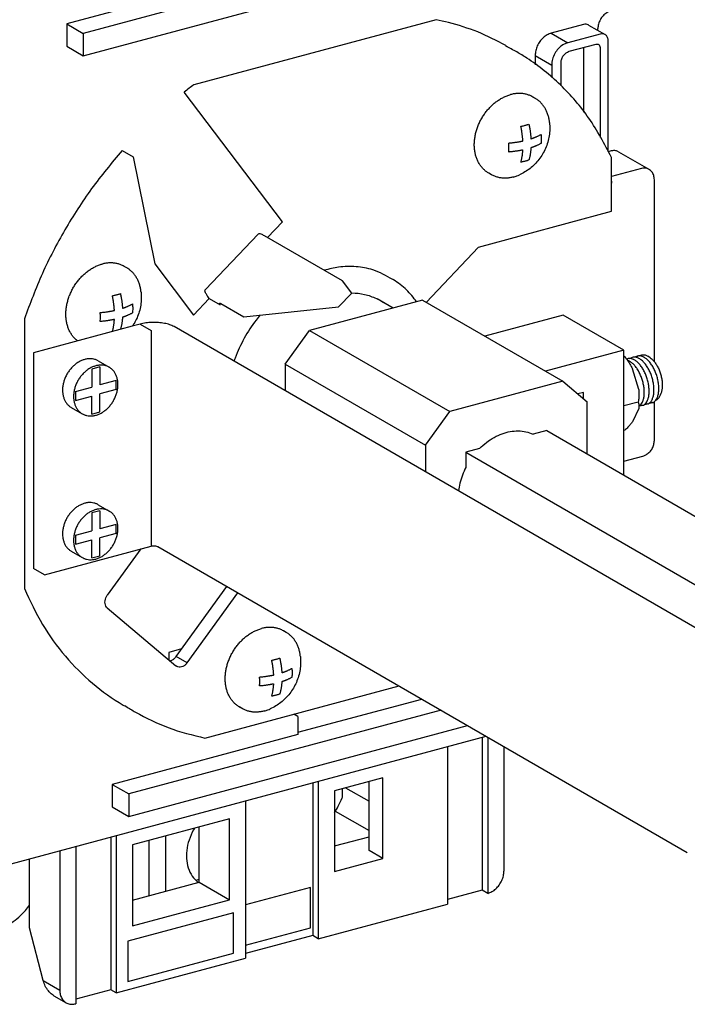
# Model space of a CAD drawing. Extents: x -741 to 1164, y -3289 to 616.
# Tile 39 of 65: x -663 to -595, y -536 to -435. Entities that reach past the tile are written whole.
import ezdxf

# ---------------------------------------------------------------- set-up
doc = ezdxf.new("R2010")
doc.units = 0
doc.header["$LTSCALE"] = 1.21
doc.header["$MEASUREMENT"] = 0
doc.layers.get('0').update_dxf_attribs({"linetype": 'CONTINUOUS'})

msp = doc.modelspace()

# ---------------------------------------------------------------- linework, layer by layer
for p, q in [((-611.97038, -422.79489), (-658.25137, -435.20072)), ((-610.28133, -423.77045), (-656.56232, -436.17627)), ((-656.56232, -438.47461), (-610.28133, -426.06879)), ((-620.43286, -434.78207), (-645.22625, -441.42805)), ((-658.25137, -435.20072), (-656.56232, -436.17627)), ((-658.25137, -435.20072), (-658.25137, -437.49906)), ((-605.3588, -435.27233), (-608.66459, -436.15846)), ((-608.66459, -436.15846), (-606.97554, -437.13402)), ((-604.85866, -435.32573), (-603.16961, -436.30128)), ((-603.90064, -435.87905), (-603.90064, -435.69677)), ((-656.56232, -436.17627), (-656.56232, -438.47461)), ((-603.66976, -436.24789), (-606.97554, -437.13402)), ((-602.84331, -448.26403), (-602.84331, -436.94569)), ((-658.25137, -437.49906), (-656.56232, -438.47461)), ((-606.83727, -438.01629), (-604.08298, -437.27799)), ((-605.3588, -437.61998), (-605.3588, -444.23584)), ((-603.66976, -437.62689), (-603.66976, -446.84362)), ((-610.31748, -438.4402), (-608.62844, -439.41575)), ((-610.31748, -438.4402), (-610.31748, -439.39212)), ((-607.66371, -441.53859), (-607.66371, -439.15716)), ((-608.62844, -439.41575), (-608.62844, -440.74154)), ((-636.16958, -455.45645), (-646.22322, -442.1795)), ((-610.29212, -442.84355), (-610.57363, -442.68096)), ((-652.5868, -448.16893), (-651.46077, -448.8193)), ((-602.53855, -448.20776), (-602.84331, -448.28945)), ((-651.46077, -448.8193), (-649.2481, -459.75545)), ((-602.49372, -454.38089), (-602.49372, -448.86488)), ((-601.78833, -448.28785), (-598.69174, -450.07637)), ((-599.44197, -449.99628), (-602.49372, -450.81431)), ((-614.79346, -450.63701), (-615.07497, -450.47442)), ((-598.11552, -469.79123), (-598.11552, -451.15375)), ((-616.13008, -458.03617), (-602.49372, -454.38089)), ((-637.7067, -457.06577), (-636.16958, -455.45645)), ((-638.64904, -456.71946), (-644.06492, -462.38968)), ((-630.02323, -461.50358), (-638.02627, -456.88119)), ((-621.47137, -463.70067), (-616.13008, -458.03617)), ((-652.08782, -460.18171), (-652.36933, -460.01912)), ((-649.2481, -459.75545), (-645.28044, -464.99518)), ((-629.07517, -462.7556), (-630.02323, -461.50358)), ((-645.28044, -464.99518), (-643.66461, -463.30348)), ((-643.66461, -463.30348), (-642.53858, -463.95385)), ((-630.42914, -464.17316), (-629.07517, -462.7556)), ((-624.84492, -464.28948), (-626.48126, -463.34436)), ((-642.49409, -463.80344), (-640.1212, -465.17397)), ((-640.1212, -465.17397), (-630.42914, -464.17316)), ((-621.84445, -463.48519), (-633.4147, -466.58664)), ((-621.84445, -463.48519), (-607.48755, -471.77743)), ((-607.44105, -465.01731), (-615.46696, -467.16869)), ((-601.24788, -468.59436), (-607.44105, -465.01731)), ((-662.58162, -465.38627), (-662.58162, -492.96633)), ((-651.53612, -466.13569), (-661.6622, -468.85003)), ((-650.74104, -465.92257), (-651.53612, -466.13569)), ((-650.74104, -465.92257), (-649.61501, -466.57294)), ((-593.09707, -497.46934), (-647.26739, -466.1817)), ((-649.61501, -466.57294), (-649.61501, -488.63699)), ((-635.89404, -470.00925), (-633.4147, -466.58664)), ((-633.4147, -466.58664), (-619.0578, -474.87888)), ((-661.6622, -468.85003), (-661.6622, -490.91408)), ((-601.24788, -468.59436), (-609.27379, -470.74574)), ((-601.24788, -481.37575), (-601.24788, -468.59436)), ((-598.53576, -469.37725), (-598.78403, -469.19785)), ((-654.85642, -470.30913), (-655.69113, -470.53288)), ((-655.02853, -469.68875), (-653.9025, -470.33912)), ((-654.85642, -470.30913), (-654.85642, -472.1478)), ((-635.89404, -470.00925), (-621.53714, -478.30149)), ((-635.89404, -470.00925), (-635.89404, -472.75071)), ((-655.69113, -470.53288), (-655.69113, -472.37155)), ((-599.71019, -472.61623), (-600.36195, -470.49403)), ((-657.34402, -472.81462), (-655.69113, -472.37155)), ((-653.20353, -471.70474), (-654.85642, -472.1478)), ((-653.20353, -472.62408), (-653.20353, -471.70474)), ((-607.48755, -471.77743), (-619.0578, -474.87888)), ((-607.48755, -471.77743), (-605.00822, -473.87084)), ((-657.34402, -472.81462), (-657.34402, -473.73395)), ((-657.34402, -473.73395), (-655.69113, -473.29089)), ((-655.69113, -475.12956), (-655.69113, -473.29089)), ((-653.20353, -472.62408), (-654.85642, -473.06714)), ((-654.85642, -474.90581), (-654.85642, -473.06714)), ((-605.38011, -472.91969), (-605.95287, -473.07322)), ((-605.38011, -473.55683), (-605.38011, -472.91969)), ((-605.00822, -479.20386), (-605.00822, -473.87084)), ((-599.76285, -473.90104), (-601.24788, -474.29911)), ((-598.11552, -477.81447), (-598.11552, -473.8411)), ((-657.77935, -474.45142), (-656.65332, -475.10179)), ((-655.69113, -475.12956), (-654.85642, -474.90581)), ((-621.53714, -478.30149), (-619.0578, -474.87888)), ((-599.71019, -474.54781), (-600.36195, -475.91713)), ((-609.14045, -476.81717), (-610.53167, -477.19009)), ((-609.14045, -476.81717), (-582.79289, -492.03497)), ((-601.13574, -476.78543), (-601.24788, -476.81549)), ((-621.53714, -478.30149), (-621.53714, -481.04295)), ((-616.01369, -478.65957), (-617.40491, -479.0325)), ((-617.40491, -479.0325), (-617.40491, -480.58008)), ((-617.40491, -479.0325), (-587.61574, -496.2381)), ((-601.24788, -479.95707), (-599.31251, -479.43829)), ((-655.02853, -484.39811), (-653.9025, -485.04849)), ((-654.85642, -485.0185), (-655.69113, -485.24225)), ((-655.69113, -485.24225), (-655.69113, -487.08092)), ((-654.85642, -485.0185), (-654.85642, -486.85717)), ((-653.20353, -486.4141), (-654.85642, -486.85717)), ((-653.20353, -487.33344), (-653.20353, -486.4141)), ((-657.34402, -487.52398), (-655.69113, -487.08092)), ((-657.34402, -487.52398), (-657.34402, -488.44332)), ((-653.20353, -487.33344), (-654.85642, -487.77651)), ((-657.34402, -488.44332), (-655.69113, -488.00025)), ((-655.69113, -489.83892), (-655.69113, -488.00025)), ((-654.85642, -489.61518), (-654.85642, -487.77651)), ((-660.53617, -491.56445), (-649.61501, -488.63699)), ((-657.77935, -489.16078), (-656.65332, -489.81115)), ((-650.65828, -488.91664), (-654.09351, -493.6588)), ((-648.92028, -488.68881), (-594.74997, -519.97645)), ((-655.69113, -489.83892), (-654.85642, -489.61518)), ((-660.53617, -491.56445), (-661.6622, -490.91408)), ((-647.03814, -499.91633), (-641.85925, -492.76712)), ((-645.91211, -500.5667), (-640.73321, -493.41749)), ((-654.09351, -494.95894), (-647.08088, -500.87999)), ((-635.78292, -497.46968), (-636.06443, -497.30709)), ((-646.48988, -499.15947), (-647.8123, -499.51395)), ((-647.8123, -499.51395), (-647.8123, -500.26243)), ((-645.91211, -500.5667), (-647.03814, -499.91633)), ((-646.99566, -500.93976), (-647.08088, -500.87999)), ((-644.10022, -508.27056), (-624.23608, -502.94589)), ((-634.58915, -507.68274), (-621.91633, -504.28573)), ((-619.94577, -505.42388), (-651.90837, -513.9916)), ((-640.28426, -505.26314), (-640.56576, -505.10055)), ((-634.58915, -506.08212), (-635.00643, -505.83293)), ((-634.58915, -506.08212), (-634.58915, -507.92079)), ((-651.90837, -516.28994), (-617.22788, -506.99368)), ((-671.62656, -523.18478), (-615.32482, -508.09285)), ((-634.58915, -507.92079), (-653.59742, -513.01604)), ((-615.72554, -508.20026), (-615.72554, -523.83468)), ((-615.16252, -508.18659), (-615.16252, -524.15987)), ((-619.29475, -509.157), (-619.29475, -525.26753)), ((-613.50963, -509.14126), (-613.50963, -521.87813)), ((-632.51789, -512.70153), (-632.51789, -528.81205)), ((-625.90632, -512.33043), (-630.865, -513.65962)), ((-627.31386, -519.79148), (-627.31386, -512.70772)), ((-625.90632, -520.60444), (-625.90632, -512.33043)), ((-653.59742, -513.01604), (-653.59742, -515.31438)), ((-653.59742, -513.01604), (-651.90837, -513.9916)), ((-633.08091, -512.85244), (-633.08091, -528.48687)), ((-630.865, -513.65962), (-630.865, -521.93364)), ((-630.04628, -514.32809), (-630.04628, -513.44016)), ((-629.7216, -513.35313), (-627.31386, -514.74378)), ((-651.90837, -513.9916), (-651.90837, -516.28994)), ((-639.95591, -514.69532), (-639.95591, -530.80584)), ((-630.07443, -514.40377), (-630.04628, -514.32809)), ((-653.59742, -515.31438), (-651.90837, -516.28994)), ((-641.6088, -516.53954), (-651.52616, -519.19794)), ((-641.6088, -524.81356), (-641.6088, -516.53954)), ((-630.77446, -515.74222), (-627.31386, -517.74099)), ((-644.70539, -523.02504), (-644.70539, -517.3696)), ((-653.74207, -518.39076), (-653.74207, -534.02518)), ((-653.17905, -518.23984), (-653.17905, -534.35037)), ((-649.79833, -524.39022), (-649.79833, -518.73478)), ((-648.10928, -523.93747), (-648.10928, -518.28203)), ((-630.865, -519.31506), (-627.31386, -518.36316)), ((-657.31128, -519.3475), (-657.31128, -535.45803)), ((-651.52616, -519.19794), (-651.52616, -527.47195)), ((-662.06076, -527.67722), (-662.06076, -520.62062)), ((-658.96418, -519.79057), (-658.96418, -534.06242)), ((-630.865, -521.93364), (-625.90632, -520.60444)), ((-625.90632, -520.60444), (-627.31386, -519.79148)), ((-645.01655, -522.79943), (-644.70539, -522.71602)), ((-651.52616, -524.85338), (-644.70539, -523.02504)), ((-644.70539, -523.02504), (-641.6088, -524.81356)), ((-633.29336, -523.55302), (-639.95591, -525.33895)), ((-633.29336, -527.67584), (-633.29336, -523.55302)), ((-615.72554, -523.83468), (-619.29475, -524.79143)), ((-615.16252, -524.15987), (-615.72554, -523.83468)), ((-651.52616, -527.47195), (-641.6088, -524.81356)), ((-632.51789, -528.81205), (-619.29475, -525.26753)), ((-641.18901, -526.14559), (-651.98422, -529.03929)), ((-641.18901, -530.26841), (-641.18901, -526.14559)), ((-660.65322, -533.08686), (-662.06076, -527.67722)), ((-639.95591, -529.46177), (-633.29336, -527.67584)), ((-633.08091, -528.48687), (-639.95591, -530.32974)), ((-632.51789, -528.81205), (-633.08091, -528.48687)), ((-651.98422, -529.03929), (-651.98422, -533.16211)), ((-653.17905, -534.35037), (-639.95591, -530.80584)), ((-651.98422, -533.16211), (-641.18901, -530.26841)), ((-660.65322, -533.08686), (-658.96418, -534.06242)), ((-659.55622, -534.63236), (-658.31158, -535.35124)), ((-653.74207, -534.02518), (-657.31128, -534.98192)), ((-653.17905, -534.35037), (-653.74207, -534.02518))]:
    msp.add_line(p, q)
for points in [[(-602.61829, -433.89799), (-602.9984, -434.06904), (-603.35657, -434.3708), (-603.64882, -434.7759), (-603.83701, -435.23717), (-603.90064, -435.69677)], [(-619.19969, -435.05721), (-620.43286, -434.78207)], [(-613.32256, -437.43027), (-616.18366, -436.03665), (-619.19969, -435.05721)], [(-608.66459, -436.15846), (-609.09239, -436.33579), (-609.49104, -436.62633), (-609.83336, -437.01029), (-610.09604, -437.4615), (-610.26116, -437.94922), (-610.31748, -438.4402)], [(-604.85885, -435.32563), (-604.87303, -435.31769), (-605.10342, -435.24887), (-605.3588, -435.27233)], [(-606.97554, -437.13402), (-607.48632, -437.36092), (-607.94709, -437.7456), (-608.31276, -438.25039), (-608.54754, -438.82589), (-608.62844, -439.41575)], [(-603.16932, -436.30187), (-603.35349, -436.23309), (-603.66976, -436.24789)], [(-602.84331, -436.94569), (-602.90622, -436.61074), (-603.08537, -436.36051), (-603.16932, -436.30187)], [(-612.19652, -438.08064), (-613.33836, -437.46428)], [(-602.49372, -448.86488), (-604.82062, -444.86563), (-607.73456, -441.45568), (-611.17192, -438.70949), (-612.19652, -438.08064)], [(-607.66371, -439.15716), (-607.6008, -438.78848), (-607.42165, -438.4422), (-607.15353, -438.17104), (-606.83727, -438.01629)], [(-604.08298, -437.27799), (-603.87637, -437.28419), (-603.83386, -437.30458)], [(-603.83386, -437.30458), (-603.72512, -437.4119), (-603.66976, -437.62689)], [(-645.22625, -441.42805), (-645.72704, -441.79994), (-646.22322, -442.1795)], [(-615.07499, -450.4744), (-615.18361, -450.40806), (-615.45403, -450.20791), (-615.69913, -449.97279), (-615.91654, -449.70498), (-616.10417, -449.40705), (-616.26021, -449.08187), (-616.38317, -448.73257), (-616.47185, -448.36252), (-616.5254, -447.97528), (-616.54331, -447.57459), (-616.5254, -447.16429), (-616.47185, -446.74834), (-616.38317, -446.33075), (-616.26021, -445.91554), (-616.10417, -445.5067), (-615.91654, -445.10818), (-615.69913, -444.72381), (-615.45403, -444.35729), (-615.18361, -444.01216), (-614.89047, -443.69174), (-614.57743, -443.39911), (-614.2475, -443.13709), (-613.90387, -442.9082), (-613.54984, -442.71466), (-613.18882, -442.55831), (-612.8243, -442.44068)], [(-610.5736, -442.68098), (-610.75813, -442.58405), (-611.07117, -442.45924), (-611.40109, -442.3741), (-611.74473, -442.32943), (-612.09876, -442.32569), (-612.45977, -442.36289), (-612.8243, -442.44068)], [(-610.29212, -442.84356), (-610.47662, -442.74664), (-610.58101, -442.69981)], [(-608.84493, -445.30848), (-608.89524, -444.95545), (-608.98392, -444.5854), (-609.10687, -444.2361), (-609.26292, -443.91092), (-609.45055, -443.61299), (-609.66796, -443.34518), (-609.91305, -443.11006), (-610.18348, -442.90991), (-610.29212, -442.84356)], [(-608.84493, -445.30848), (-608.82107, -445.96929), (-608.88295, -446.64913), (-609.03181, -447.31574), (-609.26111, -447.94839), (-609.56544, -448.5414), (-609.93738, -449.08584), (-610.36621, -449.57207), (-610.84442, -449.99697), (-611.36759, -450.35949), (-611.93518, -450.65883)], [(-611.78346, -445.68962), (-611.63799, -445.65737), (-611.49539, -445.6232), (-611.35587, -445.58715)], [(-611.57515, -447.18894), (-611.58097, -447.09482), (-611.58859, -446.99071), (-611.59875, -446.87215), (-611.61237, -446.73574), (-611.63059, -446.57858), (-611.65389, -446.40462), (-611.68113, -446.22627), (-611.71156, -446.04899), (-611.74561, -445.8703), (-611.78346, -445.68962)], [(-611.35587, -445.58715), (-611.2195, -445.54925), (-611.0865, -445.50954), (-610.95702, -445.46808)], [(-610.95702, -445.46808), (-610.91952, -445.64699), (-610.8855, -445.82534), (-610.85481, -446.00395), (-610.82726, -446.18432), (-610.8038, -446.35986), (-610.7856, -446.51721), (-610.77209, -446.65293), (-610.76204, -446.77049), (-610.75449, -446.87385), (-610.7487, -446.9674)], [(-613.02313, -447.40092), (-612.85368, -447.38561), (-612.68361, -447.36788), (-612.51357, -447.34774), (-612.35266, -447.32639), (-612.21162, -447.30578), (-612.09154, -447.28678), (-611.98789, -447.26929), (-611.89644, -447.25299), (-611.81292, -447.23738), (-611.73314, -447.22179), (-611.65398, -447.20567), (-611.57515, -447.18894)], [(-610.7487, -446.9674), (-610.68081, -446.94484), (-610.61398, -446.92186), (-610.54788, -446.89835), (-610.48004, -446.87337), (-610.40746, -446.84564), (-610.32744, -446.81379), (-610.23794, -446.77649), (-610.13729, -446.73223), (-610.02818, -446.68121), (-609.91902, -446.62664), (-609.81549, -446.57118), (-609.71735, -446.51479)], [(-609.71735, -446.51479), (-609.70656, -446.75091), (-609.70297, -446.98276), (-609.70656, -447.21047), (-609.71735, -447.43412)], [(-652.5868, -448.16893), (-655.69964, -452.06713), (-658.43217, -456.28351), (-660.73895, -460.74797), (-662.58162, -465.38627)], [(-613.02313, -448.32025), (-613.01234, -448.0966), (-613.00876, -447.86889), (-613.01234, -447.63704), (-613.02313, -447.40092)], [(-611.57515, -448.10827), (-611.65337, -448.12487), (-611.73217, -448.14093), (-611.81198, -448.15653), (-611.89589, -448.17223), (-611.98805, -448.18866), (-612.09265, -448.2063), (-612.21365, -448.22542), (-612.35515, -448.24607), (-612.51575, -448.26735), (-612.68478, -448.28735), (-612.85384, -448.30496), (-613.02313, -448.32025)], [(-611.78346, -449.36696), (-611.74596, -449.23138), (-611.71195, -449.09232), (-611.68126, -448.94916), (-611.65371, -448.80061), (-611.63024, -448.65217), (-611.61205, -448.51585), (-611.59853, -448.39574), (-611.58848, -448.28979), (-611.58093, -448.19515), (-611.57515, -448.10827)], [(-610.7487, -447.88674), (-610.75452, -447.97413), (-610.76214, -448.06944), (-610.7723, -448.17627), (-610.78592, -448.29695), (-610.80415, -448.43305), (-610.82744, -448.58011), (-610.85468, -448.72698), (-610.88512, -448.86911), (-610.91916, -449.00847), (-610.95702, -449.14543)], [(-609.71735, -447.43412), (-609.81559, -447.49057), (-609.91975, -447.54636), (-610.02963, -447.60125), (-610.13903, -447.65235), (-610.23941, -447.69645), (-610.32828, -447.73347), (-610.40758, -447.76502), (-610.47961, -447.79254), (-610.54711, -447.81741), (-610.61317, -447.84091), (-610.68028, -447.864), (-610.7487, -447.88674)], [(-601.78789, -448.28873), (-602.06415, -448.18556), (-602.53855, -448.20776)], [(-610.95702, -449.14543), (-611.08652, -449.18689), (-611.21953, -449.2266), (-611.35587, -449.2645)], [(-611.35587, -449.2645), (-611.49542, -449.30055), (-611.63801, -449.33472), (-611.78346, -449.36696)], [(-598.69194, -450.07627), (-598.92314, -449.98379), (-599.18924, -449.95749), (-599.44197, -449.99628)], [(-598.11552, -451.15375), (-598.1874, -450.70485), (-598.38855, -450.33632), (-598.69174, -450.07637)], [(-612.54279, -450.87729), (-612.90732, -450.95508), (-613.26833, -450.99228), (-613.62236, -450.98854), (-613.96599, -450.94388), (-614.29592, -450.85873), (-614.60896, -450.73392), (-614.79346, -450.63701)], [(-612.54279, -450.87729), (-612.17826, -450.75966), (-611.93518, -450.65883)], [(-602.46624, -451.50467), (-602.49334, -451.51169)], [(-602.46624, -451.50467), (-602.48767, -451.31639), (-602.492, -451.2977)], [(-638.02627, -456.88119), (-638.35019, -456.72411), (-638.57127, -456.68438), (-638.64387, -456.72521)], [(-657.13274, -467.63929), (-657.24974, -467.54607), (-657.49483, -467.31095), (-657.71224, -467.04313), (-657.89987, -466.7452), (-658.05592, -466.42002), (-658.17887, -466.07073), (-658.26755, -465.70068), (-658.3211, -465.31344), (-658.33901, -464.91274), (-658.3211, -464.50244), (-658.26755, -464.0865), (-658.17887, -463.66891), (-658.05592, -463.25369), (-657.89987, -462.84486), (-657.71224, -462.44634), (-657.49483, -462.06197), (-657.24974, -461.69545), (-656.97931, -461.35032), (-656.68617, -461.02989), (-656.37313, -460.73726), (-656.0432, -460.47524), (-655.69957, -460.24636), (-655.34554, -460.05281), (-654.98453, -459.89647), (-654.62, -459.77884)], [(-652.36931, -460.01914), (-652.55383, -459.9222), (-652.86687, -459.7974), (-653.1968, -459.71225), (-653.54043, -459.66759), (-653.89446, -459.66384), (-654.25547, -459.70104), (-654.62, -459.77884)], [(-650.64063, -462.64663), (-650.69094, -462.29361), (-650.77962, -461.92356), (-650.90258, -461.57426), (-651.05862, -461.24908), (-651.24625, -460.95115), (-651.46366, -460.68334), (-651.70876, -460.44822), (-651.97918, -460.24806), (-652.08783, -460.18171)], [(-624.8883, -461.35266), (-626.93408, -460.37938), (-628.63544, -460.0559), (-630.43134, -460.10627), (-631.87822, -460.40829)], [(-622.44508, -463.64129), (-623.473, -462.42008), (-624.82138, -461.39178), (-624.8883, -461.35266)], [(-653.57917, -463.02777), (-653.4337, -462.99553), (-653.2911, -462.96136), (-653.15157, -462.92531)], [(-653.37085, -464.52709), (-653.37667, -464.43298), (-653.38429, -464.32887), (-653.39445, -464.21031), (-653.40807, -464.0739), (-653.4263, -463.91674), (-653.44959, -463.74277), (-653.47683, -463.56443), (-653.50727, -463.38715), (-653.54131, -463.20846), (-653.57917, -463.02777)], [(-653.15157, -462.92531), (-653.01521, -462.88741), (-652.88221, -462.8477), (-652.75272, -462.80624)], [(-652.75272, -462.80624), (-652.71522, -462.98514), (-652.6812, -463.1635), (-652.65052, -463.34211), (-652.62297, -463.52248), (-652.5995, -463.69802), (-652.5813, -463.85536), (-652.56779, -463.99108), (-652.55774, -464.10864), (-652.55019, -464.212), (-652.54441, -464.30556)], [(-643.66461, -463.30348), (-643.92337, -462.92612), (-644.06858, -462.62988), (-644.09033, -462.43495), (-644.05975, -462.39543)], [(-629.08796, -462.72121), (-629.07313, -462.72148)], [(-629.07313, -462.72148), (-627.7722, -462.87865), (-626.56724, -463.29334)], [(-626.56724, -463.29334), (-626.41146, -463.36954)], [(-652.54441, -464.30556), (-652.47651, -464.283), (-652.40968, -464.26002), (-652.34359, -464.23651), (-652.27575, -464.21153), (-652.20316, -464.18379), (-652.12314, -464.15195), (-652.03364, -464.11464), (-651.933, -464.07039), (-651.82388, -464.01937), (-651.71472, -463.9648), (-651.61119, -463.90934), (-651.51305, -463.85295)], [(-651.51305, -463.85295), (-651.50226, -464.08907), (-651.49868, -464.32092), (-651.50226, -464.54863), (-651.51305, -464.77228)], [(-642.5953, -463.86861), (-642.60792, -463.84631), (-642.62373, -463.78014), (-642.61688, -463.7739)], [(-642.61688, -463.7739), (-642.58387, -463.76502), (-642.49409, -463.80344)], [(-642.53858, -463.95385), (-642.5953, -463.86861)], [(-626.41146, -463.36954), (-626.13986, -463.51686)], [(-626.13986, -463.51686), (-625.95355, -463.62922)], [(-625.95355, -463.62922), (-625.71615, -463.7868)], [(-654.81884, -464.73908), (-654.64938, -464.72376), (-654.47931, -464.70604), (-654.30927, -464.6859), (-654.14836, -464.66455), (-654.00732, -464.64393), (-653.88724, -464.62494), (-653.7836, -464.60745), (-653.69214, -464.59115), (-653.60862, -464.57553), (-653.52884, -464.55995), (-653.44969, -464.54382), (-653.37085, -464.52709)], [(-654.81884, -465.65841), (-654.80805, -465.43476), (-654.80446, -465.20705), (-654.80805, -464.9752), (-654.81884, -464.73908)], [(-651.51305, -464.77228), (-651.61129, -464.82873), (-651.71546, -464.88451), (-651.82533, -464.93941), (-651.93474, -464.99051), (-652.03511, -465.03461), (-652.12398, -465.07163), (-652.20328, -465.10318), (-652.27531, -465.1307), (-652.34282, -465.15556), (-652.40887, -465.17907), (-652.47598, -465.20215), (-652.54441, -465.2249)], [(-638.46898, -464.9805), (-638.87823, -465.50665), (-640.08266, -467.376), (-641.0231, -469.39153), (-641.14613, -469.72142)], [(-653.37085, -465.44643), (-653.44907, -465.46303), (-653.52788, -465.47909), (-653.60768, -465.49469), (-653.69159, -465.51039), (-653.78375, -465.52681), (-653.88835, -465.54446), (-654.00935, -465.56358), (-654.15086, -465.58423), (-654.31146, -465.60551), (-654.48048, -465.62551), (-654.64954, -465.64311), (-654.81884, -465.65841)], [(-647.26739, -466.1817), (-647.70209, -465.99016), (-648.24797, -465.84942), (-648.86782, -465.76906), (-649.51941, -465.75457), (-650.15833, -465.80693), (-650.74104, -465.92257)], [(-601.24672, -469.16712), (-601.22487, -469.19046), (-600.91382, -469.56759), (-600.62406, -470.00532), (-600.36195, -470.49403)], [(-600.65867, -469.44168), (-600.5604, -469.39166), (-600.46064, -469.35749)], [(-600.46064, -469.35749), (-600.3774, -469.34008)], [(-599.75465, -469.41073), (-599.96467, -469.33561), (-600.2322, -469.31098), (-600.37819, -469.3354)], [(-600.16353, -469.30919), (-600.07012, -469.26113), (-599.96497, -469.22463)], [(-599.96497, -469.22463), (-599.88137, -469.20714)], [(-599.2588, -469.2778), (-599.4698, -469.20244), (-599.73386, -469.17789), (-599.88219, -469.20242)], [(-599.88137, -469.20714), (-599.81897, -469.20021)], [(-599.66707, -469.17593), (-599.56696, -469.12511), (-599.46897, -469.09166)], [(-599.46897, -469.09166), (-599.35652, -469.06589), (-599.07667, -469.07905), (-598.78403, -469.19785)], [(-599.19725, -469.30862), (-599.2588, -469.2778)], [(-598.33973, -473.96517), (-598.25372, -473.935), (-598.0617, -473.80452), (-597.90175, -473.59857), (-597.77901, -473.3227), (-597.6992, -472.98893), (-597.66476, -472.60536), (-597.67762, -472.18944), (-597.73758, -471.75239), (-597.84512, -471.30264), (-597.99691, -470.86152), (-598.18508, -470.45116), (-598.40768, -470.07626), (-598.65871, -469.7507), (-598.92589, -469.4917), (-599.19725, -469.30862)], [(-598.36071, -469.5279), (-598.51644, -469.39409), (-598.53576, -469.37725)], [(-656.40394, -469.54191), (-656.72738, -469.65434), (-657.04424, -469.81595), (-657.34806, -470.02345), (-657.63267, -470.27261), (-657.89226, -470.55837), (-658.12155, -470.8749), (-658.31588, -471.21575), (-658.47129, -471.574), (-658.58461, -471.94235), (-658.65353, -472.3133), (-658.67667, -472.6793), (-658.65353, -473.03289), (-658.58461, -473.36689), (-658.47129, -473.67448), (-658.31588, -473.94942), (-658.12155, -474.1861), (-657.89226, -474.3797), (-657.77936, -474.45139)], [(-655.27791, -470.19228), (-655.60135, -470.30472), (-655.91821, -470.46633), (-656.22203, -470.67382), (-656.50664, -470.92299), (-656.76623, -471.20874), (-656.99552, -471.52527), (-657.18985, -471.86613), (-657.34525, -472.22437), (-657.45857, -472.59272), (-657.5275, -472.96367), (-657.55064, -473.32967), (-657.5275, -473.68326), (-657.45857, -474.01726), (-657.34525, -474.32486), (-657.18985, -474.59979), (-656.99552, -474.83647), (-656.76623, -475.03007), (-656.65333, -475.10176)], [(-655.02852, -469.68877), (-655.17521, -469.61388), (-655.45981, -469.5173), (-655.76364, -469.47268), (-656.0805, -469.48094), (-656.40394, -469.54191)], [(-653.90248, -470.33914), (-654.04918, -470.26425), (-654.33378, -470.16767), (-654.63761, -470.12306), (-654.95447, -470.13132), (-655.27791, -470.19228)], [(-655.27791, -475.24863), (-654.95447, -475.13619), (-654.63761, -474.97458), (-654.33378, -474.76708), (-654.04918, -474.51792), (-653.78959, -474.23217), (-653.5603, -473.91564), (-653.36597, -473.57478), (-653.21056, -473.21653), (-653.09724, -472.84819), (-653.02831, -472.47724), (-653.00518, -472.11124), (-653.02831, -471.75764), (-653.09724, -471.42365), (-653.21056, -471.11605), (-653.36597, -470.84112), (-653.5603, -470.60444), (-653.78959, -470.41084), (-653.90248, -470.33914)], [(-600.9732, -469.49506), (-600.95663, -469.49043)], [(-600.95663, -469.49043), (-600.87306, -469.47296)], [(-600.25053, -469.54364), (-600.46131, -469.46834), (-600.72493, -469.44369), (-600.87387, -469.46825)], [(-600.7464, -469.67656), (-600.86605, -469.62799)], [(-600.68485, -469.70738), (-600.7464, -469.67656)], [(-599.33424, -473.89233), (-599.23121, -473.60142), (-599.16905, -473.25498), (-599.15139, -472.86953), (-599.17841, -472.45763), (-599.25119, -472.02273), (-599.36809, -471.58524), (-599.52322, -471.16645), (-599.71044, -470.77929), (-599.9279, -470.42755), (-600.16695, -470.12646), (-600.42217, -469.8834), (-600.68485, -469.70738)], [(-600.18898, -469.57446), (-600.25053, -469.54364)], [(-598.86232, -473.80802), (-598.76959, -473.58507), (-598.68863, -473.24003), (-598.65596, -472.84851), (-598.67164, -472.42943), (-598.73548, -471.98606), (-598.8458, -471.5381), (-598.9972, -471.10613), (-599.18587, -470.69977), (-599.40756, -470.3301), (-599.65346, -470.01314), (-599.91701, -469.75805), (-600.18898, -469.57446)], [(-599.69312, -469.44154), (-599.75465, -469.41073)], [(-598.83534, -474.098), (-598.74084, -474.06398), (-598.55009, -473.9302), (-598.39133, -473.72066), (-598.2702, -473.44135), (-598.19233, -473.10432), (-598.16014, -472.71792), (-598.17551, -472.29933), (-598.23846, -471.85907), (-598.34688, -471.41546), (-598.49892, -470.97916), (-598.6881, -470.57045), (-598.91007, -470.19956), (-599.15643, -469.88154), (-599.42052, -469.62563), (-599.69312, -469.44154)], [(-598.36024, -469.52833), (-598.26016, -469.62146), (-598.02986, -469.89177), (-597.82008, -470.22008), (-597.63867, -470.59411), (-597.49241, -470.99984), (-597.38679, -471.42207), (-597.32576, -471.845), (-597.3116, -472.25279), (-597.34484, -472.63018), (-597.42423, -472.96302), (-597.433, -472.98879)], [(-599.71019, -472.61623), (-599.69962, -473.02001), (-599.71693, -473.44513), (-599.76285, -473.90104)], [(-597.97909, -473.70119), (-597.79456, -473.59922), (-597.62717, -473.41661), (-597.49525, -473.16338), (-597.47374, -473.10538)], [(-597.47374, -473.10538), (-597.43714, -472.98769)], [(-599.76285, -473.90104), (-599.71675, -474.12068), (-599.6996, -474.33467), (-599.71019, -474.54781)], [(-599.67249, -474.29793), (-599.62109, -474.26374), (-599.46342, -474.10738), (-599.33424, -473.89233)], [(-599.41417, -474.25334), (-599.59051, -474.27334), (-599.62698, -474.27119)], [(-599.39043, -474.24646), (-599.41417, -474.25334)], [(-599.33478, -474.22585), (-599.39043, -474.24646)], [(-599.33155, -474.23104), (-599.24672, -474.2014), (-599.05412, -474.07102), (-598.89411, -473.86548), (-598.86232, -473.80802)], [(-598.91832, -474.12027), (-599.05041, -474.14028), (-599.13933, -474.13749)], [(-598.83734, -474.0923), (-598.91832, -474.12027)], [(-598.8335, -474.09063), (-598.83734, -474.0923)], [(-598.42212, -473.98723), (-598.54751, -474.00705), (-598.64291, -474.00461)], [(-598.34174, -473.95947), (-598.42212, -473.98723)], [(-598.32762, -473.95321), (-598.34174, -473.95947)], [(-656.65333, -475.10176), (-656.50664, -475.17665), (-656.22203, -475.27324), (-655.91821, -475.31785), (-655.60135, -475.30959), (-655.27791, -475.24863)], [(-600.36195, -475.91713), (-600.58213, -476.18763), (-600.83807, -476.47493), (-601.13574, -476.78543)], [(-616.01369, -478.65957), (-615.2872, -478.02121), (-614.50437, -477.50853), (-613.68711, -477.13589), (-612.85825, -476.91371), (-612.04098, -476.84821), (-611.25816, -476.94121), (-610.53167, -477.19009)], [(-598.9346, -479.27397), (-598.59886, -478.99946), (-598.33818, -478.64339), (-598.17261, -478.23737)], [(-598.17261, -478.23737), (-598.11552, -477.81447)], [(-599.31251, -479.43829), (-599.0616, -479.34381)], [(-599.0616, -479.34381), (-598.9346, -479.27397)], [(-617.40491, -480.58008), (-617.7607, -481.37897), (-618.02033, -482.20209), (-618.17248, -482.98744)], [(-656.40394, -484.25127), (-656.72738, -484.36371), (-657.04424, -484.52532), (-657.34806, -484.73282), (-657.63267, -484.98198), (-657.89226, -485.26773), (-658.12155, -485.58426), (-658.31588, -485.92512), (-658.47129, -486.28337), (-658.58461, -486.65172), (-658.65353, -487.02266), (-658.67667, -487.38866), (-658.65353, -487.74226), (-658.58461, -488.07625), (-658.47129, -488.38385), (-658.31588, -488.65878), (-658.12155, -488.89546), (-657.89226, -489.08906), (-657.77936, -489.16076)], [(-655.02852, -484.39814), (-655.17521, -484.32325), (-655.45981, -484.22666), (-655.76364, -484.18205), (-656.0805, -484.19031), (-656.40394, -484.25127)], [(-655.27791, -484.90165), (-655.60135, -485.01408), (-655.91821, -485.17569), (-656.22203, -485.38319), (-656.50664, -485.63235), (-656.76623, -485.9181), (-656.99552, -486.23463), (-657.18985, -486.57549), (-657.34525, -486.93374), (-657.45857, -487.30209), (-657.5275, -487.67304), (-657.55064, -488.03903), (-657.5275, -488.39263), (-657.45857, -488.72662), (-657.34525, -489.03422), (-657.18985, -489.30916), (-656.99552, -489.54583), (-656.76623, -489.73943), (-656.65333, -489.81113)], [(-653.90248, -485.04851), (-654.04918, -484.97362), (-654.33378, -484.87704), (-654.63761, -484.83242), (-654.95447, -484.84068), (-655.27791, -484.90165)], [(-655.27791, -489.95799), (-654.95447, -489.84556), (-654.63761, -489.68395), (-654.33378, -489.47645), (-654.04918, -489.22729), (-653.78959, -488.94153), (-653.5603, -488.62501), (-653.36597, -488.28415), (-653.21056, -487.9259), (-653.09724, -487.55755), (-653.02831, -487.1866), (-653.00518, -486.8206), (-653.02831, -486.46701), (-653.09724, -486.13301), (-653.21056, -485.82542), (-653.36597, -485.55048), (-653.5603, -485.3138), (-653.78959, -485.1202), (-653.90248, -485.04851)], [(-649.61501, -488.63699), (-649.43517, -488.60695), (-649.24037, -488.60629), (-649.0597, -488.63496), (-648.92028, -488.68881)], [(-656.65333, -489.81113), (-656.50664, -489.88602), (-656.22203, -489.9826), (-655.91821, -490.02722), (-655.60135, -490.01896), (-655.27791, -489.95799)], [(-662.58162, -492.96633), (-660.72027, -496.64768), (-658.38676, -499.89826), (-655.6206, -502.66303), (-652.46862, -504.89519), (-652.33568, -504.97258)], [(-654.09351, -494.95894), (-654.24491, -494.76809), (-654.32541, -494.51473), (-654.32547, -494.22776), (-654.24483, -493.93061), (-654.09351, -493.6588)], [(-640.56579, -505.10053), (-640.67441, -505.0342), (-640.94483, -504.83404), (-641.18993, -504.59892), (-641.40734, -504.33111), (-641.59497, -504.03318), (-641.75101, -503.708), (-641.87396, -503.3587), (-641.96264, -502.98865), (-642.01619, -502.60141), (-642.0341, -502.20072), (-642.01619, -501.79042), (-641.96264, -501.37447), (-641.87396, -500.95688), (-641.75101, -500.54167), (-641.59497, -500.13283), (-641.40734, -499.73431), (-641.18993, -499.34994), (-640.94483, -498.98342), (-640.67441, -498.63829), (-640.38126, -498.31787), (-640.06822, -498.02524), (-639.7383, -497.76322), (-639.39467, -497.53433), (-639.04064, -497.34079), (-638.67962, -497.18444), (-638.31509, -497.06681)], [(-636.0644, -497.30711), (-636.24892, -497.21018), (-636.56197, -497.08537), (-636.89189, -497.00023), (-637.23552, -496.95557), (-637.58955, -496.95182), (-637.95057, -496.98902), (-638.31509, -497.06681)], [(-635.78292, -497.46969), (-635.96742, -497.37277), (-636.0718, -497.32594)], [(-634.33573, -499.93461), (-634.38604, -499.58158), (-634.47472, -499.21153), (-634.59767, -498.86224), (-634.75371, -498.53706), (-634.94134, -498.23912), (-635.15875, -497.97131), (-635.40385, -497.73619), (-635.67427, -497.53604), (-635.78292, -497.46969)], [(-647.7039, -500.3596), (-647.49335, -500.29632), (-647.24619, -500.14051), (-647.03814, -499.91633)], [(-645.91211, -500.5667), (-646.12016, -500.79089), (-646.36732, -500.94669), (-646.6253, -501.01591), (-646.873, -500.99259), (-646.99559, -500.93964)], [(-634.33573, -499.93461), (-634.31187, -500.59542), (-634.37375, -501.27526), (-634.52261, -501.94187), (-634.7519, -502.57452), (-635.05624, -503.16753), (-635.42817, -503.71197), (-635.85701, -504.1982), (-636.33522, -504.6231), (-636.85839, -504.98562), (-637.42598, -505.28496)], [(-637.27426, -500.31575), (-637.12879, -500.28351), (-636.98619, -500.24933), (-636.84666, -500.21328)], [(-637.06595, -501.81507), (-637.07177, -501.72096), (-637.07938, -501.61685), (-637.08954, -501.49828), (-637.10317, -501.36187), (-637.12139, -501.20471), (-637.14468, -501.03075), (-637.17193, -500.8524), (-637.20236, -500.67513), (-637.2364, -500.49643), (-637.27426, -500.31575)], [(-636.84666, -500.21328), (-636.7103, -500.17538), (-636.5773, -500.13568), (-636.44781, -500.09422)], [(-636.44781, -500.09422), (-636.41031, -500.27312), (-636.3763, -500.45147), (-636.34561, -500.63008), (-636.31806, -500.81045), (-636.29459, -500.98599), (-636.2764, -501.14334), (-636.26288, -501.27906), (-636.25283, -501.39662), (-636.24528, -501.49998), (-636.2395, -501.59354)], [(-636.2395, -501.59354), (-636.17161, -501.57097), (-636.10478, -501.54799), (-636.03868, -501.52448), (-635.97084, -501.4995), (-635.89825, -501.47177), (-635.81824, -501.43992), (-635.72873, -501.40262), (-635.62809, -501.35836), (-635.51897, -501.30734), (-635.40982, -501.25277), (-635.30629, -501.19731), (-635.20815, -501.14092)], [(-635.20815, -501.14092), (-635.19735, -501.37704), (-635.19377, -501.60889), (-635.19735, -501.8366), (-635.20815, -502.06025)], [(-638.51393, -502.02705), (-638.34447, -502.01174), (-638.17441, -501.99402), (-638.00436, -501.97388), (-637.84345, -501.95252), (-637.70242, -501.93191), (-637.58234, -501.91291), (-637.47869, -501.89542), (-637.38724, -501.87912), (-637.30371, -501.86351), (-637.22394, -501.84792), (-637.14478, -501.8318), (-637.06595, -501.81507)], [(-638.51393, -502.94638), (-638.50314, -502.72273), (-638.49955, -502.49502), (-638.50314, -502.26317), (-638.51393, -502.02705)], [(-636.2395, -502.51287), (-636.24532, -502.60026), (-636.25294, -502.69558), (-636.2631, -502.8024), (-636.27672, -502.92308), (-636.29494, -503.05918), (-636.31824, -503.20624), (-636.34548, -503.35311), (-636.37591, -503.49524), (-636.40996, -503.6346), (-636.44781, -503.77156)], [(-635.20815, -502.06025), (-635.30639, -502.1167), (-635.41055, -502.17249), (-635.52042, -502.22738), (-635.62983, -502.27848), (-635.7302, -502.32258), (-635.81907, -502.3596), (-635.89838, -502.39115), (-635.9704, -502.41867), (-636.03791, -502.44354), (-636.10397, -502.46705), (-636.17108, -502.49013), (-636.2395, -502.51287)], [(-637.06595, -502.7344), (-637.14416, -502.75101), (-637.22297, -502.76707), (-637.30277, -502.78266), (-637.38669, -502.79836), (-637.47885, -502.81479), (-637.58344, -502.83243), (-637.70444, -502.85155), (-637.84595, -502.8722), (-638.00655, -502.89349), (-638.17557, -502.91348), (-638.34464, -502.93109), (-638.51393, -502.94638)], [(-637.27426, -503.99309), (-637.23676, -503.85751), (-637.20274, -503.71845), (-637.17206, -503.57529), (-637.14451, -503.42674), (-637.12104, -503.2783), (-637.10284, -503.14198), (-637.08933, -503.02187), (-637.07928, -502.91592), (-637.07173, -502.82128), (-637.06595, -502.7344)], [(-636.84666, -503.89063), (-636.98622, -503.92668), (-637.12881, -503.96085), (-637.27426, -503.99309)], [(-636.44781, -503.77156), (-636.57732, -503.81302), (-636.71033, -503.85273), (-636.84666, -503.89063)], [(-652.31198, -504.94313), (-651.34259, -505.54556), (-651.20965, -505.62295)], [(-651.20965, -505.62295), (-647.85814, -507.20732), (-644.10022, -508.27056)], [(-640.28425, -505.26314), (-640.3929, -505.19679), (-640.55379, -505.08423)], [(-638.03359, -505.50342), (-638.39811, -505.58121), (-638.75913, -505.61841), (-639.11316, -505.61467), (-639.45679, -505.57001), (-639.78671, -505.48486), (-640.09976, -505.36006), (-640.28425, -505.26314)], [(-638.03359, -505.50342), (-637.66906, -505.38579), (-637.42598, -505.28496)], [(-630.85618, -515.89217), (-630.4618, -515.24488), (-630.07443, -514.40377)], [(-645.15156, -517.47627), (-645.26085, -517.65893), (-645.72964, -518.70164), (-645.97208, -519.78652), (-645.97208, -520.84147), (-645.72964, -521.79637), (-645.26085, -522.58776), (-644.75896, -523.05609)], [(-615.16252, -524.15987), (-614.7398, -523.98541), (-614.3351, -523.69111), (-613.99345, -523.30762), (-613.73132, -522.85736), (-613.56457, -522.36298), (-613.50963, -521.87813)], [(-665.53698, -527.92923), (-664.71198, -527.62988), (-663.91284, -527.18414), (-663.16009, -526.60401), (-662.47542, -525.9061), (-662.04956, -525.36123)], [(-659.55246, -534.63452), (-659.74288, -534.50861), (-660.1261, -534.13934), (-660.44202, -533.65026), (-660.65322, -533.08686)], [(-658.96418, -534.06242), (-658.90924, -534.51781), (-658.74249, -534.9228), (-658.48036, -535.23253), (-658.31182, -535.35094)], [(-658.31182, -535.35094), (-658.1387, -535.43286), (-657.73401, -535.51019), (-657.31128, -535.45803)]]:
    msp.add_spline(points, degree=3)
for points, knots in [([(-650.64063, -462.64663), (-650.62688, -462.8669), (-650.59892, -463.31457), (-650.66518, -463.98979), (-650.81238, -464.6547), (-651.04307, -465.29025), (-651.29292, -465.77727), (-651.4654, -466.04914), (-651.52106, -466.13166)], [0, 0, 0, 0, 0.661238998, 1.343894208, 2.026917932, 2.699844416, 3.36638884, 3.664788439, 3.664788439, 3.664788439, 3.664788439]), ([(-652.54441, -465.2249), (-652.54627, -465.25403), (-652.55017, -465.31498), (-652.55794, -465.41151), (-652.56815, -465.51915), (-652.58183, -465.64041), (-652.59984, -465.77511), (-652.62253, -465.91854), (-652.64945, -466.06396), (-652.68006, -466.20679), (-652.71194, -466.33849), (-652.73538, -466.42229), (-652.74605, -466.46002)], [0, 0, 0, 0, 0.08758535, 0.183201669, 0.290509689, 0.411951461, 0.549270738, 0.698162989, 0.847541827, 0.992887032, 1.136350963, 1.253950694, 1.253950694, 1.253950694, 1.253950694]), ([(-653.57249, -466.68155), (-653.56195, -466.64428), (-653.53865, -466.56103), (-653.50679, -466.42956), (-653.47597, -466.28593), (-653.4488, -466.13914), (-653.42599, -465.99462), (-653.40799, -465.85957), (-653.3944, -465.73872), (-653.38428, -465.63178), (-653.37657, -465.53594), (-653.3727, -465.4754), (-653.37085, -465.44643)], [0.024490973, 0.024490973, 0.024490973, 0.024490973, 0.140671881, 0.283833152, 0.430243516, 0.58132474, 0.731604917, 0.869137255, 0.990003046, 1.09642898, 1.191367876, 1.278440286, 1.278440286, 1.278440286, 1.278440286])]:
    msp.add_open_spline(points, degree=3, knots=knots)

doc.saveas('drawing.dxf')
